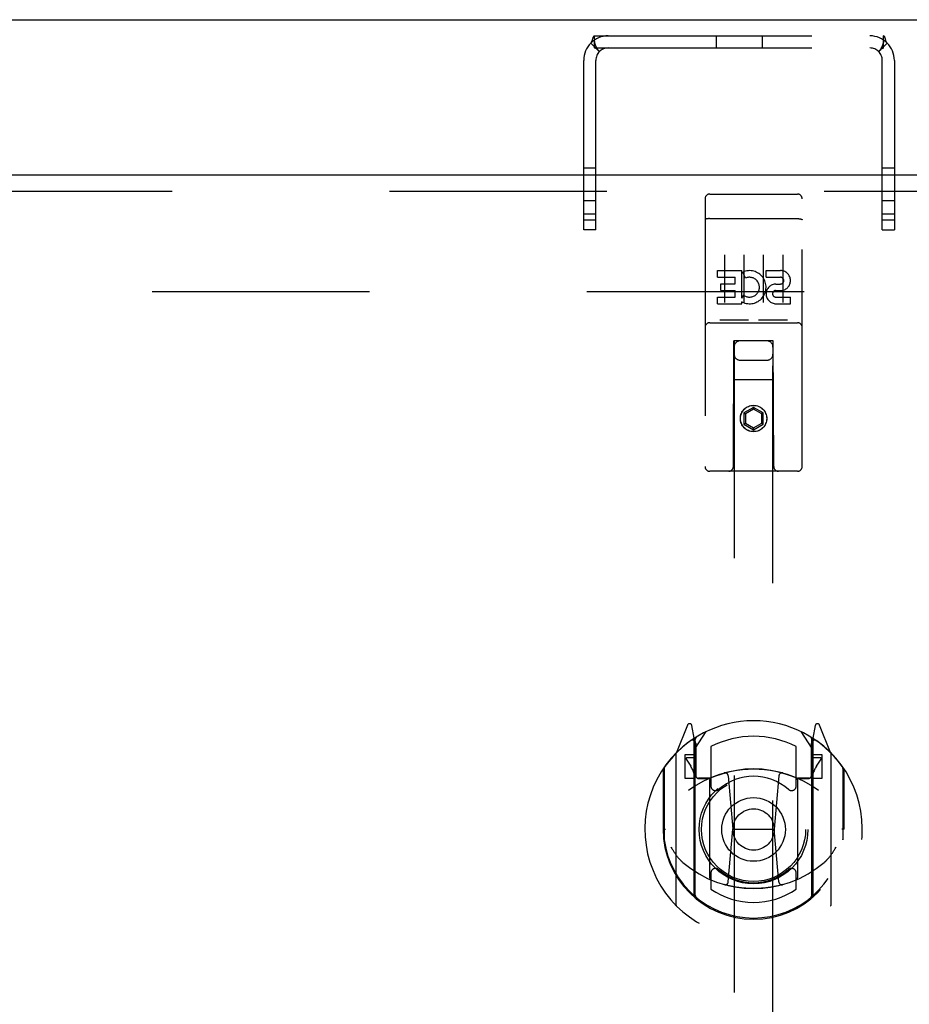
# Model space of a CAD drawing. Header units: inches. Extents: x 0 to 254, y 0 to 165.
# Tile 58 of 78: x 107.61 to 113.34, y 116.15 to 122.49. Entities that reach past the tile are written whole.
import ezdxf

# ---------------------------------------------------------------- set-up
doc = ezdxf.new("R2010")
doc.units = ezdxf.units.IN
doc.header["$LTSCALE"] = 13.988161
doc.header["$MEASUREMENT"] = 0
doc.linetypes.add('HIDDEN', pattern=[0.2, 0.1, -0.1])
doc.layers.get('0').update_dxf_attribs({"linetype": 'CONTINUOUS'})
doc.layers.add('DEFAULT_2', color=8, linetype='HIDDEN')
doc.layers.add('MASTER_DOOR_ASSEMBLY', color=7, linetype='CONTINUOUS')

msp = doc.modelspace()

# ---------------------------------------------------------------- linework, layer by layer
at = {"color": 3, "linetype": 'Continuous'}
msp.add_line((51.8581, 122.4935), (122.6201, 122.4935), dxfattribs=at)
at = {"layer": 'DEFAULT_2', "color": 8, "linetype": 'HIDDEN'}
for p, q in [((111.3154, 122.3115), (111.3154, 122.3895)), ((111.3154, 122.3895), (113.1747, 122.3895)), ((112.0974, 122.3895), (112.0974, 122.3115)), ((112.3934, 122.3895), (112.3934, 122.3115)), ((113.1747, 122.3115), (113.1747, 122.3895)), ((113.1747, 122.3495), (113.1748, 122.3523)), ((113.1748, 122.3523), (113.1748, 122.3524)), ((111.2913, 122.3433), (111.3465, 122.2881)), ((111.3154, 122.3115), (113.1747, 122.3115)), ((111.3386, 122.296), (111.3408, 122.2937)), ((111.3408, 122.2937), (111.3408, 122.2937)), ((113.1988, 122.3433), (113.1436, 122.2881)), ((111.2451, 121.1395), (111.2451, 122.2315)), ((111.3231, 121.1395), (111.3231, 122.2315)), ((113.1671, 121.1395), (113.1671, 122.2315)), ((113.2451, 122.2315), (113.2451, 121.1395)), ((111.3231, 121.5375), (111.2451, 121.5375)), ((113.2451, 121.5375), (113.1671, 121.5375)), ((111.3231, 121.327), (111.2451, 121.327)), ((113.2451, 121.327), (113.1671, 121.327)), ((111.3231, 121.2415), (111.2451, 121.2415)), ((113.2451, 121.2415), (113.1671, 121.2415)), ((111.3231, 121.202), (111.2451, 121.202)), ((113.2451, 121.202), (113.1671, 121.202)), ((111.3231, 121.1395), (111.2451, 121.1395)), ((113.1671, 121.1395), (113.2451, 121.1395)), ((88.8851, 120.7435), (120.9221, 120.7435))]:
    msp.add_line(p, q, dxfattribs=at)
for points in [[(111.2913, 122.3433), (111.294, 122.3465), (111.2963, 122.3505), (111.2982, 122.355), (111.2999, 122.3598), (111.3014, 122.3645)], [(111.3014, 122.3645), (111.304, 122.3733), (111.3052, 122.3772), (111.3066, 122.3808), (111.308, 122.3838), (111.3096, 122.3863), (111.3114, 122.3881), (111.3133, 122.3892), (111.3154, 122.3895)], [(111.3154, 122.3515), (111.3154, 122.3518), (111.3153, 122.3523), (111.3153, 122.3524), (111.3153, 122.3523), (111.3153, 122.3519), (111.3154, 122.3513), (111.3154, 122.3506), (111.3154, 122.3499)], [(111.3408, 122.2937), (111.3406, 122.2939), (111.3402, 122.2944), (111.3397, 122.2951), (111.3392, 122.2958), (111.3386, 122.2966), (111.338, 122.2975), (111.3374, 122.2984), (111.3368, 122.2993), (111.3361, 122.3002), (111.3355, 122.3012), (111.3349, 122.3022), (111.3343, 122.3032), (111.3336, 122.3042), (111.333, 122.3053), (111.3324, 122.3064), (111.3318, 122.3074), (111.3312, 122.3085), (111.3306, 122.3097), (111.33, 122.3108), (111.3294, 122.3119), (111.3288, 122.3131), (111.3282, 122.3143), (111.3275, 122.3156), (111.3269, 122.3169), (111.3263, 122.3182), (111.3257, 122.3196), (111.325, 122.321), (111.3244, 122.3224), (111.3238, 122.3238), (111.3232, 122.3252), (111.3227, 122.3266), (111.3222, 122.3279), (111.3216, 122.3292), (111.3212, 122.3305), (111.3207, 122.3318), (111.3203, 122.3331), (111.3198, 122.3343), (111.3194, 122.3355), (111.319, 122.3367), (111.3187, 122.3379), (111.3183, 122.339), (111.318, 122.3402), (111.3177, 122.3413), (111.3174, 122.3424), (111.3171, 122.3435), (111.3168, 122.3446), (111.3166, 122.3456), (111.3163, 122.3466), (111.3161, 122.3476), (111.3159, 122.3486), (111.3157, 122.3495), (111.3156, 122.3504), (111.3155, 122.3512), (111.3154, 122.3515)], [(113.1748, 122.3524), (113.1748, 122.3521), (113.1747, 122.3516), (113.1746, 122.3509), (113.1745, 122.3502), (113.1743, 122.3493), (113.1742, 122.3484), (113.174, 122.3475), (113.1738, 122.3465), (113.1735, 122.3456), (113.1733, 122.3446), (113.1731, 122.3436), (113.1728, 122.3426), (113.1725, 122.3416), (113.1722, 122.3406), (113.1719, 122.3395), (113.1716, 122.3385), (113.1713, 122.3375), (113.171, 122.3364), (113.1706, 122.3354), (113.1703, 122.3343), (113.1699, 122.3332), (113.1695, 122.3322), (113.1692, 122.3311), (113.1688, 122.33), (113.1683, 122.3289), (113.1679, 122.3277), (113.1674, 122.3266), (113.167, 122.3254), (113.1665, 122.3242), (113.166, 122.323), (113.1654, 122.3218), (113.1649, 122.3205), (113.1643, 122.3192), (113.1636, 122.3178), (113.163, 122.3164), (113.1623, 122.3151), (113.1616, 122.3137), (113.161, 122.3124), (113.1603, 122.3111), (113.1597, 122.3098), (113.159, 122.3087), (113.1584, 122.3075), (113.1577, 122.3064), (113.1571, 122.3053), (113.1565, 122.3043), (113.1559, 122.3033), (113.1553, 122.3023), (113.1547, 122.3013), (113.154, 122.3003), (113.1534, 122.2994), (113.1528, 122.2985), (113.1522, 122.2976), (113.1517, 122.2968), (113.1511, 122.296), (113.1506, 122.2953), (113.1501, 122.2947), (113.1497, 122.2941), (113.1496, 122.294)], [(113.1988, 122.3433), (113.1964, 122.3461), (113.1944, 122.3494), (113.1926, 122.3533), (113.191, 122.3574), (113.1896, 122.3616), (113.1884, 122.3657), (113.1872, 122.3697), (113.1861, 122.3735), (113.185, 122.3768), (113.1839, 122.3799), (113.1827, 122.3828), (113.1813, 122.3852), (113.1798, 122.3871), (113.1783, 122.3884), (113.1766, 122.3893), (113.1747, 122.3895)], [(111.3414, 122.292), (111.3377, 122.2959), (111.3356, 122.298), (111.3333, 122.3003), (111.3308, 122.3027), (111.3282, 122.305), (111.3255, 122.3071), (111.3228, 122.309), (111.3201, 122.3104), (111.3177, 122.3112), (111.3154, 122.3115)], [(111.3465, 122.2881), (111.346, 122.288), (111.3453, 122.2884), (111.3443, 122.2892), (111.343, 122.2904), (111.3414, 122.292)], [(113.1436, 122.2881), (113.1441, 122.288), (113.1448, 122.2884), (113.1458, 122.2891), (113.1471, 122.2903), (113.1487, 122.2919), (113.1524, 122.2958)], [(113.1496, 122.294), (113.1494, 122.2938), (113.1493, 122.2936), (113.1494, 122.2938), (113.1497, 122.2941), (113.1501, 122.2945), (113.1506, 122.2951), (113.1512, 122.2957)], [(113.1524, 122.2958), (113.1545, 122.298), (113.1568, 122.3003), (113.1593, 122.3027), (113.1619, 122.305), (113.1646, 122.3072), (113.1674, 122.309), (113.17, 122.3104), (113.1725, 122.3112), (113.1747, 122.3115)]]:
    msp.add_lwpolyline(points, dxfattribs=at)
for centre, radius, start, end in [((111.4031, 122.2315), 0.158, 90, 180), ((113.0871, 122.2315), 0.158, 0, 90), ((111.4031, 122.2315), 0.08, 90, 180), ((113.0871, 122.2315), 0.08, 0, 90)]:
    msp.add_arc(centre, radius, start, end, dxfattribs=at)
at = {"layer": 'MASTER_DOOR_ASSEMBLY', "color": 3, "linetype": 'Continuous'}
msp.add_line((115.1096, 121.4935), (87.6141, 121.4935), dxfattribs=at)
at = {"layer": 'MASTER_DOOR_ASSEMBLY', "color": 8, "linetype": 'HIDDEN'}
for p, q in [((87.6141, 121.3895), (115.1096, 121.3895)), ((112.0261, 121.3408), (112.0261, 119.6158)), ((112.0561, 121.3708), (112.6211, 121.3708)), ((112.6511, 119.6158), (112.6511, 121.3408)), ((112.0427, 121.212), (112.0419, 121.2119)), ((112.0434, 121.2121), (112.0427, 121.212)), ((112.0442, 121.2121), (112.0434, 121.2121)), ((112.045, 121.2122), (112.0442, 121.2121)), ((112.0458, 121.2123), (112.045, 121.2122)), ((112.0466, 121.2124), (112.0458, 121.2123)), ((112.0474, 121.2124), (112.0466, 121.2124)), ((112.0482, 121.2125), (112.0474, 121.2124)), ((112.049, 121.2125), (112.0482, 121.2125)), ((112.0498, 121.2126), (112.049, 121.2125)), ((112.0506, 121.2126), (112.0498, 121.2126)), ((112.0515, 121.2127), (112.0506, 121.2126)), ((112.0523, 121.2127), (112.0515, 121.2127)), ((112.0531, 121.2127), (112.0523, 121.2127)), ((112.054, 121.2127), (112.0531, 121.2127)), ((112.0548, 121.2127), (112.054, 121.2127)), ((112.0556, 121.2128), (112.0548, 121.2127)), ((112.0556, 121.2128), (112.6211, 121.2128)), ((112.6211, 121.2128), (112.6219, 121.2127)), ((112.6219, 121.2127), (112.6227, 121.2127)), ((112.6227, 121.2127), (112.6236, 121.2127)), ((112.6236, 121.2127), (112.6244, 121.2127)), ((112.6244, 121.2127), (112.6253, 121.2127)), ((112.6253, 121.2127), (112.6261, 121.2126)), ((112.6261, 121.2126), (112.6269, 121.2126)), ((112.6269, 121.2126), (112.6277, 121.2126)), ((112.6277, 121.2126), (112.6286, 121.2125)), ((112.6286, 121.2125), (112.6294, 121.2125)), ((112.6294, 121.2125), (112.6302, 121.2124)), ((112.6302, 121.2124), (112.631, 121.2123)), ((112.631, 121.2123), (112.6318, 121.2123)), ((112.6318, 121.2123), (112.6325, 121.2122)), ((112.6325, 121.2122), (112.6333, 121.2121)), ((112.6333, 121.2121), (112.6341, 121.212)), ((112.1511, 120.9796), (112.1511, 120.6736)), ((112.2761, 120.9796), (112.2761, 120.6736)), ((112.4011, 120.9796), (112.4011, 120.6736)), ((112.5261, 120.9796), (112.5261, 120.6736)), ((112.1067, 120.8355), (112.1067, 120.878)), ((112.1067, 120.878), (112.2628, 120.878)), ((112.1067, 120.8355), (112.2202, 120.8355)), ((112.2202, 120.7931), (112.2202, 120.8355)), ((112.2628, 120.7004), (112.2628, 120.878)), ((112.2872, 120.8299), (112.2703, 120.869)), ((112.4191, 120.8355), (112.4191, 120.878)), ((112.4191, 120.878), (112.5115, 120.878)), ((112.4191, 120.8355), (112.5115, 120.8355)), ((112.128, 120.7507), (112.128, 120.7931)), ((112.128, 120.7931), (112.2202, 120.7931)), ((112.483, 120.7917), (112.5115, 120.7917)), ((112.1067, 120.6648), (112.1067, 120.7072)), ((112.1067, 120.7072), (112.2202, 120.7072)), ((112.128, 120.7507), (112.2202, 120.7507)), ((112.2202, 120.7072), (112.2202, 120.7507)), ((112.2628, 120.7004), (112.2759, 120.7189)), ((112.4791, 120.7507), (112.5253, 120.7507)), ((112.483, 120.7072), (112.5754, 120.7072)), ((112.5754, 120.6648), (112.5754, 120.7072)), ((112.1067, 120.6648), (112.2628, 120.6648)), ((112.2628, 120.6648), (112.2628, 120.677)), ((112.2664, 120.6753), (112.2628, 120.677)), ((112.483, 120.6648), (112.5754, 120.6648)), ((112.0561, 120.5428), (112.6211, 120.5428)), ((112.2997, 120.5587), (112.1277, 120.5587)), ((112.5497, 120.5587), (112.3777, 120.5587)), ((112.2086, 119.6158), (112.2121, 120.4258)), ((112.2136, 120.4258), (112.2121, 120.4258)), ((112.2136, 120.4258), (112.2136, 85.294)), ((112.4636, 120.4258), (112.2136, 120.4258)), ((112.4636, 85.294), (112.4636, 120.4258)), ((112.4651, 120.4258), (112.4636, 120.4258)), ((112.4686, 119.6158), (112.4651, 120.4258)), ((112.2536, 120.3008), (112.4236, 120.3008)), ((112.4661, 120.1758), (112.211, 120.1758)), ((112.3386, 119.9976), (112.2761, 119.9615)), ((112.2761, 119.9615), (112.2761, 119.8894)), ((112.2761, 119.9615), (112.2861, 119.9558)), ((112.3386, 119.9861), (112.2861, 119.9558)), ((112.2861, 119.9558), (112.2861, 119.8951)), ((112.3386, 119.9976), (112.3386, 119.9861)), ((112.4011, 119.9615), (112.3386, 119.9976)), ((112.3911, 119.9558), (112.3386, 119.9861)), ((112.4011, 119.9615), (112.3911, 119.9558)), ((112.3911, 119.8951), (112.3911, 119.9558)), ((112.4011, 119.8894), (112.4011, 119.9615)), ((112.2761, 119.8894), (112.2861, 119.8951)), ((112.2761, 119.8894), (112.3386, 119.8533)), ((112.2861, 119.8951), (112.3386, 119.8648)), ((112.3386, 119.8648), (112.3911, 119.8951)), ((112.3386, 119.8533), (112.4011, 119.8894)), ((112.4011, 119.8894), (112.3911, 119.8951)), ((112.3386, 119.8533), (112.3386, 119.8648)), ((112.6211, 119.5858), (112.0561, 119.5858)), ((111.9132, 117.9516), (111.8429, 117.7761)), ((111.9561, 117.868), (111.9418, 117.9486)), ((112.7353, 117.9486), (112.7211, 117.868)), ((112.8342, 117.7761), (112.764, 117.9516)), ((111.9348, 117.8515), (111.9345, 117.8514)), ((111.9348, 117.8515), (111.9345, 117.8514)), ((111.9352, 117.8519), (111.9348, 117.8515)), ((111.9561, 116.8518), (111.9561, 117.868)), ((111.9636, 117.8008), (112.0336, 117.9098)), ((111.9636, 116.8567), (111.9636, 117.8597)), ((112.6436, 117.9098), (112.7136, 117.8008)), ((112.7136, 116.8567), (112.7136, 117.8597)), ((112.7211, 117.868), (112.7211, 116.8518)), ((112.7426, 117.8514), (112.7381, 117.8545)), ((111.9661, 117.835), (111.9661, 117.6277)), ((112.0636, 117.813), (112.0636, 117.5603)), ((112.6136, 117.5603), (112.6136, 117.813)), ((112.7111, 117.6277), (112.7111, 117.835)), ((111.8386, 117.7655), (111.8386, 116.798)), ((111.8961, 117.7608), (111.8961, 117.6108)), ((111.9561, 117.7608), (111.8961, 117.7608)), ((111.9044, 117.7331), (111.9338, 117.6872)), ((111.9636, 117.7408), (111.9086, 117.7408)), ((112.7686, 117.7408), (112.7136, 117.7408)), ((112.7811, 117.7608), (112.7211, 117.7608)), ((112.7433, 117.6872), (112.7728, 117.7331)), ((112.7811, 117.6108), (112.7811, 117.7608)), ((112.8386, 116.798), (112.8386, 117.7655)), ((111.7561, 117.6699), (111.7561, 117.2818)), ((111.7636, 117.6727), (111.7636, 117.2151)), ((112.9136, 117.6727), (112.9136, 117.2151)), ((112.9211, 117.2818), (112.9211, 117.6699)), ((111.8961, 117.6108), (111.9561, 117.6108)), ((112.0561, 117.6097), (111.9836, 117.6097)), ((111.9861, 117.6077), (112.0519, 117.6077)), ((112.0561, 116.9686), (112.0561, 117.5999)), ((112.1755, 117.6259), (112.2061, 117.2818)), ((112.5017, 117.6259), (112.4711, 117.2818)), ((112.6936, 117.6097), (112.6211, 117.6097)), ((112.6211, 117.5999), (112.6211, 116.9686)), ((112.6252, 117.6077), (112.6911, 117.6077)), ((112.7211, 117.6108), (112.7811, 117.6108)), ((111.7561, 117.2818), (111.7711, 117.2818)), ((112.1759, 116.9425), (112.2061, 117.2818)), ((112.2061, 117.2818), (112.4711, 117.2818)), ((112.5012, 116.9425), (112.4711, 117.2818)), ((112.9211, 117.2818), (112.9061, 117.2818)), ((111.7636, 117.2151), (111.7637, 117.2124)), ((112.9136, 117.2151), (112.9134, 117.2124)), ((112.0636, 116.9992), (112.0636, 116.8963)), ((112.6136, 116.8963), (112.6136, 116.9992))]:
    msp.add_line(p, q, dxfattribs=at)
for points in [[(112.0419, 121.2119), (112.0416, 121.2118), (112.0412, 121.2118), (112.0408, 121.2117), (112.0405, 121.2117), (112.0401, 121.2116), (112.0397, 121.2116), (112.0394, 121.2115), (112.039, 121.2114), (112.0387, 121.2114), (112.0384, 121.2113), (112.038, 121.2113), (112.0377, 121.2112), (112.0374, 121.2111), (112.037, 121.2111), (112.0367, 121.211), (112.0364, 121.2109), (112.0361, 121.2109), (112.0358, 121.2108), (112.0355, 121.2107), (112.0352, 121.2106), (112.0349, 121.2106), (112.0346, 121.2105), (112.0343, 121.2104), (112.034, 121.2103), (112.0337, 121.2103), (112.0334, 121.2102), (112.0331, 121.2101), (112.0329, 121.21), (112.0326, 121.2099), (112.0323, 121.2099), (112.0321, 121.2098), (112.0318, 121.2097), (112.0316, 121.2096), (112.0314, 121.2095), (112.0311, 121.2094), (112.0309, 121.2094), (112.0307, 121.2093), (112.0304, 121.2092), (112.0302, 121.2091), (112.03, 121.209), (112.0298, 121.2089), (112.0296, 121.2088), (112.0294, 121.2087), (112.0292, 121.2086), (112.029, 121.2085), (112.0289, 121.2084), (112.0287, 121.2083), (112.0285, 121.2083), (112.0283, 121.2082), (112.0282, 121.2081), (112.028, 121.208), (112.0279, 121.2079), (112.0277, 121.2078), (112.0276, 121.2077), (112.0275, 121.2076), (112.0274, 121.2075), (112.0272, 121.2074), (112.0271, 121.2073), (112.027, 121.2072), (112.0269, 121.2071), (112.0268, 121.207), (112.0267, 121.2069), (112.0266, 121.2068), (112.0266, 121.2067), (112.0265, 121.2066), (112.0264, 121.2065), (112.0264, 121.2064), (112.0263, 121.2063), (112.0263, 121.2061), (112.0262, 121.206), (112.0262, 121.2059), (112.0261, 121.2058), (112.0261, 121.2057), (112.0261, 121.2056), (112.0261, 121.2055), (112.0261, 121.2054), (112.0261, 121.2053)], [(112.6341, 121.212), (112.6348, 121.2119), (112.6352, 121.2119), (112.6356, 121.2118), (112.6359, 121.2118), (112.6363, 121.2117), (112.6367, 121.2117), (112.637, 121.2116), (112.6374, 121.2116), (112.6377, 121.2115), (112.6381, 121.2114), (112.6384, 121.2114), (112.6388, 121.2113), (112.6391, 121.2113), (112.6394, 121.2112), (112.6398, 121.2111), (112.6401, 121.2111), (112.6404, 121.211), (112.6407, 121.2109), (112.641, 121.2109), (112.6414, 121.2108), (112.6417, 121.2107), (112.642, 121.2106), (112.6423, 121.2106), (112.6426, 121.2105), (112.6429, 121.2104), (112.6431, 121.2103), (112.6434, 121.2103), (112.6437, 121.2102), (112.644, 121.2101), (112.6443, 121.21), (112.6445, 121.2099), (112.6448, 121.2099), (112.645, 121.2098), (112.6453, 121.2097), (112.6455, 121.2096), (112.6458, 121.2095), (112.646, 121.2094), (112.6462, 121.2094), (112.6465, 121.2093), (112.6467, 121.2092), (112.6469, 121.2091), (112.6471, 121.209), (112.6473, 121.2089), (112.6475, 121.2088), (112.6477, 121.2087), (112.6479, 121.2086), (112.6481, 121.2085), (112.6483, 121.2084), (112.6484, 121.2083), (112.6486, 121.2083), (112.6488, 121.2082), (112.6489, 121.2081), (112.6491, 121.208), (112.6492, 121.2079), (112.6494, 121.2078), (112.6495, 121.2077), (112.6496, 121.2076), (112.6498, 121.2075), (112.6499, 121.2074), (112.65, 121.2073), (112.6501, 121.2072), (112.6502, 121.2071), (112.6503, 121.207), (112.6504, 121.2069), (112.6505, 121.2068), (112.6506, 121.2067), (112.6506, 121.2066), (112.6507, 121.2065), (112.6508, 121.2064), (112.6508, 121.2063), (112.6509, 121.2061), (112.6509, 121.206), (112.651, 121.2059), (112.651, 121.2058), (112.651, 121.2057), (112.651, 121.2056), (112.6511, 121.2055), (112.6511, 121.2054), (112.6511, 121.2053)], [(112.1277, 120.5587), (112.1274, 120.5587), (112.1272, 120.5588), (112.127, 120.5588), (112.1268, 120.5588), (112.1266, 120.5588), (112.1264, 120.5588), (112.1262, 120.5588), (112.126, 120.5588), (112.1259, 120.5588), (112.1257, 120.5588), (112.1255, 120.5588), (112.1253, 120.5589), (112.1251, 120.5589), (112.125, 120.5589), (112.1248, 120.5589), (112.1246, 120.5589), (112.1245, 120.559), (112.1243, 120.559), (112.1242, 120.559), (112.124, 120.559), (112.1239, 120.559), (112.1237, 120.5591), (112.1236, 120.5591), (112.1235, 120.5591), (112.1233, 120.5592), (112.1232, 120.5592), (112.1231, 120.5592), (112.1229, 120.5593), (112.1228, 120.5593), (112.1227, 120.5593), (112.1226, 120.5594), (112.1225, 120.5594), (112.1223, 120.5594), (112.1222, 120.5595), (112.1221, 120.5595), (112.122, 120.5595), (112.1219, 120.5596), (112.1218, 120.5596), (112.1217, 120.5597), (112.1216, 120.5597), (112.1215, 120.5597), (112.1214, 120.5598), (112.1213, 120.5598), (112.1212, 120.5599), (112.1211, 120.5599), (112.1211, 120.56)], [(112.3061, 120.56), (112.306, 120.5599), (112.3059, 120.5599), (112.3058, 120.5598), (112.3057, 120.5598), (112.3056, 120.5597), (112.3055, 120.5597), (112.3054, 120.5597), (112.3053, 120.5596), (112.3052, 120.5596), (112.3051, 120.5595), (112.305, 120.5595), (112.3049, 120.5595), (112.3048, 120.5594), (112.3047, 120.5594), (112.3045, 120.5594), (112.3044, 120.5593), (112.3043, 120.5593), (112.3042, 120.5593), (112.3041, 120.5592), (112.3039, 120.5592), (112.3038, 120.5592), (112.3037, 120.5591), (112.3035, 120.5591), (112.3034, 120.5591), (112.3032, 120.559), (112.3031, 120.559), (112.3029, 120.559), (112.3028, 120.559), (112.3026, 120.559), (112.3025, 120.5589), (112.3023, 120.5589), (112.3021, 120.5589), (112.302, 120.5589), (112.3018, 120.5589), (112.3016, 120.5588), (112.3015, 120.5588), (112.3013, 120.5588), (112.3011, 120.5588), (112.3009, 120.5588), (112.3007, 120.5588), (112.3005, 120.5588), (112.3003, 120.5588), (112.3001, 120.5588), (112.2999, 120.5588), (112.2997, 120.5587)], [(112.3777, 120.5587), (112.3774, 120.5587), (112.3772, 120.5588), (112.377, 120.5588), (112.3768, 120.5588), (112.3766, 120.5588), (112.3764, 120.5588), (112.3762, 120.5588), (112.376, 120.5588), (112.3759, 120.5588), (112.3757, 120.5588), (112.3755, 120.5588), (112.3753, 120.5589), (112.3751, 120.5589), (112.375, 120.5589), (112.3748, 120.5589), (112.3747, 120.5589), (112.3745, 120.559), (112.3743, 120.559), (112.3742, 120.559), (112.374, 120.559), (112.3739, 120.559), (112.3737, 120.5591), (112.3736, 120.5591), (112.3735, 120.5591), (112.3733, 120.5592), (112.3732, 120.5592), (112.3731, 120.5592), (112.3729, 120.5593), (112.3728, 120.5593), (112.3727, 120.5593), (112.3726, 120.5594), (112.3725, 120.5594), (112.3723, 120.5594), (112.3722, 120.5595), (112.3721, 120.5595), (112.372, 120.5595), (112.3719, 120.5596), (112.3718, 120.5596), (112.3717, 120.5597), (112.3716, 120.5597), (112.3715, 120.5597), (112.3714, 120.5598), (112.3713, 120.5598), (112.3712, 120.5599), (112.3711, 120.5599), (112.3711, 120.56)], [(112.5561, 120.56), (112.556, 120.5599), (112.5559, 120.5599), (112.5558, 120.5598), (112.5557, 120.5598), (112.5556, 120.5597), (112.5555, 120.5597), (112.5554, 120.5597), (112.5553, 120.5596), (112.5552, 120.5596), (112.5551, 120.5595), (112.555, 120.5595), (112.5549, 120.5595), (112.5548, 120.5594), (112.5547, 120.5594), (112.5546, 120.5594), (112.5544, 120.5593), (112.5543, 120.5593), (112.5542, 120.5593), (112.5541, 120.5592), (112.5539, 120.5592), (112.5538, 120.5592), (112.5537, 120.5591), (112.5535, 120.5591), (112.5534, 120.5591), (112.5532, 120.559), (112.5531, 120.559), (112.5529, 120.559), (112.5528, 120.559), (112.5526, 120.559), (112.5525, 120.5589), (112.5523, 120.5589), (112.5521, 120.5589), (112.552, 120.5589), (112.5518, 120.5589), (112.5516, 120.5588), (112.5515, 120.5588), (112.5513, 120.5588), (112.5511, 120.5588), (112.5509, 120.5588), (112.5507, 120.5588), (112.5505, 120.5588), (112.5503, 120.5588), (112.5501, 120.5588), (112.5499, 120.5588), (112.5497, 120.5587)], [(111.8061, 117.1684), (111.8092, 117.1631), (111.8122, 117.158), (111.8152, 117.1532), (111.818, 117.1486), (111.8208, 117.1442), (111.8236, 117.1399), (111.8262, 117.1359), (111.8289, 117.132), (111.8314, 117.1282), (111.8339, 117.1246), (111.8363, 117.1212), (111.8387, 117.1178), (111.8411, 117.1146), (111.8434, 117.1115), (111.8456, 117.1086), (111.8479, 117.1057), (111.85, 117.103), (111.8522, 117.1003), (111.8542, 117.0978), (111.8563, 117.0953), (111.8583, 117.093), (111.8603, 117.0907), (111.8622, 117.0885), (111.8641, 117.0864), (111.866, 117.0844), (111.8678, 117.0824), (111.8696, 117.0806), (111.8713, 117.0788), (111.8731, 117.077), (111.8748, 117.0754), (111.8764, 117.0738), (111.878, 117.0723), (111.8796, 117.0708), (111.8812, 117.0694), (111.8827, 117.068), (111.8842, 117.0667)], [(112.7929, 117.0667), (112.7944, 117.068), (112.7959, 117.0694), (112.7975, 117.0708), (112.7991, 117.0722), (112.8007, 117.0738), (112.8024, 117.0754), (112.8041, 117.077), (112.8058, 117.0788), (112.8075, 117.0806), (112.8093, 117.0824), (112.8112, 117.0844), (112.813, 117.0864), (112.8149, 117.0885), (112.8168, 117.0907), (112.8188, 117.093), (112.8208, 117.0953), (112.8229, 117.0978), (112.825, 117.1003), (112.8271, 117.1029), (112.8292, 117.1057), (112.8315, 117.1085), (112.8337, 117.1115), (112.836, 117.1146), (112.8384, 117.1178), (112.8407, 117.1211), (112.8432, 117.1246), (112.8457, 117.1282), (112.8482, 117.1319), (112.8509, 117.1359), (112.8535, 117.1399), (112.8563, 117.1442), (112.8591, 117.1486), (112.8619, 117.1532), (112.8649, 117.158), (112.8679, 117.1631), (112.8711, 117.1684)], [(112.5265, 116.925), (112.5211, 116.9235), (112.5157, 116.922), (112.5103, 116.9206), (112.5049, 116.9193), (112.4994, 116.918), (112.494, 116.9167), (112.4885, 116.9155), (112.483, 116.9143), (112.4775, 116.9132), (112.4721, 116.9121), (112.4666, 116.9111), (112.4611, 116.9101), (112.4555, 116.9091), (112.45, 116.9082), (112.4445, 116.9073), (112.439, 116.9065), (112.4334, 116.9057), (112.4279, 116.905), (112.4223, 116.9043), (112.4168, 116.9036), (112.4112, 116.903), (112.4056, 116.9025), (112.4, 116.902), (112.3945, 116.9015), (112.3889, 116.9011), (112.3833, 116.9007), (112.3777, 116.9003), (112.3721, 116.9001), (112.3665, 116.8998), (112.3609, 116.8996), (112.3554, 116.8995), (112.3498, 116.8993), (112.3442, 116.8993), (112.3386, 116.8993), (112.333, 116.8993), (112.3274, 116.8993), (112.3218, 116.8995), (112.3162, 116.8996), (112.3106, 116.8998), (112.305, 116.9001), (112.2994, 116.9003), (112.2938, 116.9007), (112.2882, 116.9011), (112.2827, 116.9015), (112.2771, 116.902), (112.2715, 116.9025), (112.2659, 116.903), (112.2604, 116.9036), (112.2548, 116.9043), (112.2493, 116.905), (112.2437, 116.9057), (112.2382, 116.9065), (112.2326, 116.9073), (112.2271, 116.9082), (112.2216, 116.9091), (112.2161, 116.9101), (112.2106, 116.9111), (112.2051, 116.9121), (112.1996, 116.9132), (112.1941, 116.9143), (112.1886, 116.9155), (112.1832, 116.9167), (112.1777, 116.918), (112.1723, 116.9193), (112.1668, 116.9206), (112.1614, 116.922), (112.156, 116.9235), (112.1506, 116.925)]]:
    msp.add_lwpolyline(points, dxfattribs=at)
for centre, radius in [((112.3386, 119.9258), 0.085), ((112.3386, 119.9258), 0.0845), ((112.3386, 117.2798), 0.35), ((112.3386, 117.2798), 0.335), ((112.3386, 117.2798), 0.205), ((112.3386, 117.2798), 0.133)]:
    msp.add_circle(centre, radius, dxfattribs=at)
for centre, radius, start, end in [((112.0561, 121.3408), 0.03, 90, 180), ((112.6211, 121.3408), 0.03, 0, 90), ((112.3126, 120.7712), 0.1065, 244.26362, 113.40274), ((112.3126, 120.7712), 0.0639, 234.88948, 113.40261), ((112.5116, 120.8136), 0.0644, 282.29948, 90.07752), ((112.5115, 120.8136), 0.0219, 269.90115, 90), ((112.483, 120.7282), 0.0635, 90, 270), ((112.483, 120.7291), 0.0219, 100.307, 270), ((112.0561, 120.5128), 0.03, 90, 180), ((112.6211, 120.5128), 0.03, 0, 90), ((112.2536, 120.3858), 0.04, 90, 180), ((112.4236, 120.3858), 0.04, 0, 90), ((112.2536, 120.3408), 0.04, 180, 270), ((112.4236, 120.3408), 0.04, 270, 360), ((112.0561, 119.6158), 0.03, 180, 270), ((112.1786, 119.6158), 0.03, 270, 360), ((112.4986, 119.6158), 0.03, 180, 270), ((112.6211, 119.6158), 0.03, 270, 360), ((112.3386, 117.2798), 0.7, 35.29614, 144.70386), ((111.9271, 117.946), 0.015, 10, 158.19585), ((112.75, 117.946), 0.015, 21.80415, 170), ((112.3386, 117.2818), 0.7, 125.51263, 54.48737), ((111.9436, 117.8353), 0.02, 0, 125.51263), ((111.9461, 117.835), 0.02, 0, 125.25426), ((111.9836, 117.8597), 0.02, 121.4688, 179.99919), ((112.3386, 117.2798), 0.6, 62.72039, 117.27961), ((112.6936, 117.8597), 0.02, 0, 58.52955), ((112.7311, 117.835), 0.02, 54.74574, 180), ((112.7336, 117.8353), 0.02, 54.48737, 180), ((111.8536, 117.7655), 0.015, 135.07479, 180), ((111.9086, 117.7358), 0.005, 90, 212.67924), ((112.7686, 117.7358), 0.005, 327.32076, 90), ((112.8236, 117.7655), 0.015, 0, 44.92521), ((111.7836, 117.6727), 0.02, 144.70386, 180), ((112.3386, 116.9693), 0.7, 53.23192, 126.76808), ((111.7756, 117.5857), 0.188, 0, 32.67924), ((112.3386, 116.9673), 0.7, 66.53604, 113.46396), ((112.9016, 117.5857), 0.188, 147.32076, 180), ((112.8936, 117.6727), 0.02, 0, 35.29614), ((111.9836, 117.6297), 0.02, 180, 270), ((111.9861, 117.6277), 0.02, 180, 270), ((112.0519, 117.6277), 0.02, 270, 293.46396), ((112.0711, 117.5999), 0.015, 112.9863, 180), ((112.3386, 117.2798), 0.3425, 48.87392, 131.12608), ((112.1555, 117.6242), 0.02, 5.07961, 105.6131), ((112.5216, 117.6242), 0.02, 74.3869, 174.92039), ((112.6061, 117.5999), 0.015, 0, 67.0137), ((112.6252, 117.6277), 0.02, 246.53604, 270), ((112.6911, 117.6277), 0.02, 270, 360), ((112.6936, 117.6297), 0.02, 270, 360), ((112.0936, 117.5603), 0.03, 180, 311.12608), ((112.5836, 117.5603), 0.03, 228.87392, 360), ((112.3386, 117.2843), 0.5825, 180.24643, 359.75357), ((111.7836, 117.2151), 0.02, 180, 187.66218), ((112.8936, 117.2151), 0.02, 352.33782, 360), ((112.3386, 117.2898), 0.58, 187.66218, 352.33782), ((112.3386, 117.5993), 0.7, 229.52902, 310.47098), ((112.0936, 116.9992), 0.03, 48.87392, 180), ((112.5836, 116.9992), 0.03, 0, 131.12608), ((112.0711, 116.9686), 0.015, 180, 247.0137), ((112.3386, 117.2798), 0.3425, 228.87392, 311.12608), ((112.6061, 116.9686), 0.015, 292.9863, 360), ((112.156, 116.9442), 0.02, 254.42484, 354.92039), ((112.5211, 116.9442), 0.02, 185.07961, 285.57516), ((111.9711, 116.8518), 0.015, 180, 229.64129), ((111.9836, 116.8567), 0.02, 180, 230.65944), ((112.3386, 117.2898), 0.48, 235.04613, 304.95387), ((112.6936, 116.8567), 0.02, 309.33785, 359.99835), ((112.7061, 116.8518), 0.015, 310.35871, 360), ((111.8536, 116.798), 0.015, 180, 224.92521), ((112.8236, 116.798), 0.015, 315.07479, 360)]:
    msp.add_arc(centre, radius, start, end, dxfattribs=at)

doc.saveas('drawing.dxf')
